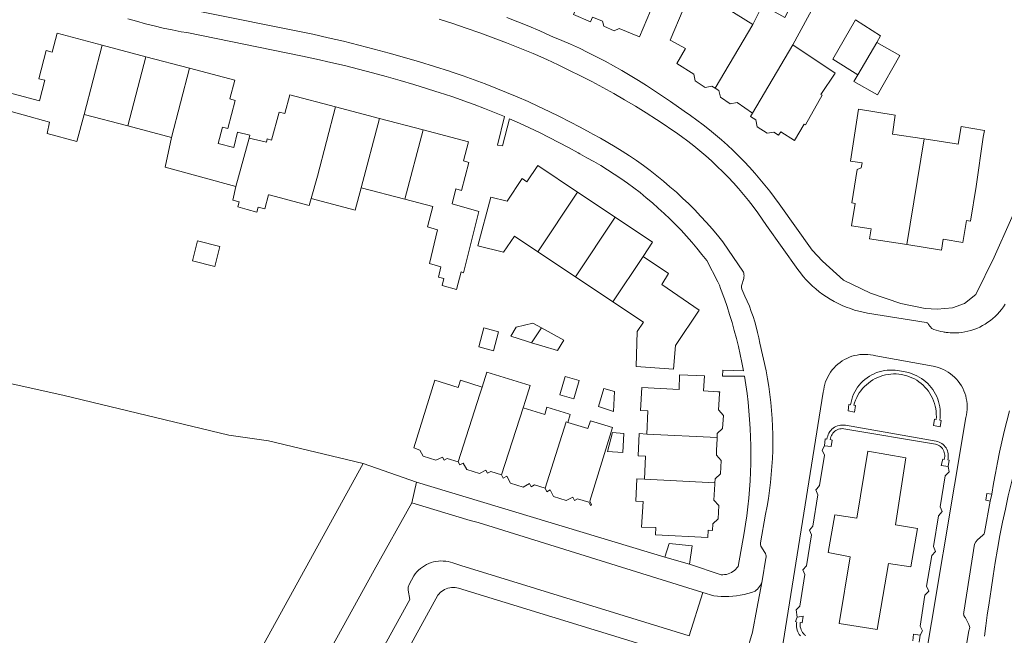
# Model space of a CAD drawing. Header units: metres. Extents: x 89888 to 94270, y 464165 to 468904.
# Tile 122 of 256: x 92503 to 92634, y 466083 to 466164. Entities that reach past the tile are written whole.
import ezdxf

# ---------------------------------------------------------------- set-up
doc = ezdxf.new("R2010")
doc.units = ezdxf.units.M
for name, color, linetype, lineweight in [('B_BEBOUWINGSGRENS_0', 251, 'CONTINUOUS', 13), ('B_TUSSENMUUR_0', 251, 'CONTINUOUS', 13), ('G_GRENS_ALGEMEEN_0', 251, 'CONTINUOUS', 13), ('T_CULTUURGRENS_0', 251, 'CONTINUOUS', 13), ('T_HEK_LIJN_0', 251, 'CONTINUOUS', 13), ('T_MUUR_30CM_LIJN_0', 251, 'CONTINUOUS', 13), ('V_WEGGRENS_0', 251, 'CONTINUOUS', 13), ('W_WATERGRENS_0', 251, 'CONTINUOUS', 13)]:
    doc.layers.add(name, color=color, linetype=linetype, lineweight=lineweight)

msp = doc.modelspace()

# ---------------------------------------------------------------- linework, layer by layer
at = {"layer": 'B_BEBOUWINGSGRENS_0'}
for p, q in [((92519.82, 466159.36), (92514.02, 466160.89)), ((92525.62, 466157.84), (92519.82, 466159.36)), ((92531.61, 466156.26), (92525.62, 466157.84)), ((92550.79, 466151.18), (92544.99, 466152.71)), ((92511.61, 466151.7), (92517.41, 466150.18)), ((92556.6, 466149.64), (92550.79, 466151.18)), ((92517.41, 466150.18), (92523.21, 466148.65)), ((92548.38, 466141.99), (92554.18, 466140.46)), ((92582.07, 466138.06), (92577.08, 466141.39)), ((92528.97, 466131.53), (92529.64, 466134.19)), ((92571.81, 466133.49), (92576.8, 466130.16)), ((92576.8, 466130.16), (92581.76, 466126.84)), ((92572.29, 466123.4), (92571.13, 466124.04)), ((92564.65, 466123.39), (92563.97, 466120.88)), ((92565.05, 466117.55), (92564.43, 466115.55)), ((92575.45, 466116.96), (92574.74, 466114.54)), ((92581.72, 466109.55), (92581.04, 466107.02)), ((92591.93, 466092.05), (92588.68, 466093))]:
    msp.add_line(p, q, dxfattribs=at)
for points in [[(92579.85, 466164.27), (92580.38, 466164.07), (92580.57, 466163.41), (92581.95, 466162.78), (92582.62, 466163.09), (92585.29, 466161.98), (92587.23, 466166.6), (92588.69, 466170.1), (92588.94, 466170), (92591.49, 466168.96), (92595.33, 466178.22), (92593.09, 466179.16), (92591.33, 466174.78), (92590.57, 466175.09), (92589.39, 466172.34), (92587.57, 466173.15), (92587.23, 466172.36), (92583.75, 466173.79)], [(92600.32, 466163.63), (92595, 466166.99), (92595.44, 466167.79), (92595.6, 466168.08), (92592.76, 466169.63), (92591.09, 466165.62), (92589.37, 466161.56), (92591.38, 466160.45), (92590.23, 466158.44), (92592.51, 466157.05), (92592.7, 466156.17), (92594, 466155.29), (92594.89, 466155.47), (92595.32, 466155.19)], [(92574.19, 466166.65), (92576.79, 466165.56), (92576.53, 466164.96), (92578.8, 466163.99), (92579.05, 466164.58), (92579.85, 466164.27)], [(92605.62, 466160.95), (92608.67, 466166.56), (92607.4, 466167.31), (92605.78, 466166.85), (92604.57, 466164.56), (92601.63, 466166.21), (92600.32, 466163.63)], [(92616.79, 466161.24), (92617.29, 466162.11), (92613.95, 466164.26), (92610.96, 466159.05), (92614.26, 466156.94)], [(92514.02, 466160.89), (92508.03, 466162.47), (92507.37, 466159.95), (92506.58, 466160.16), (92505.6, 466156.44), (92506.39, 466156.23), (92505.68, 466153.52), (92500.17, 466154.96), (92500, 466154.27), (92499.62, 466152.74), (92500, 466152.63), (92507.01, 466150.68), (92506.7, 466149.16)], [(92600.3, 466151.89), (92600.02, 466151.43), (92600.73, 466150.97), (92600.92, 466150.08), (92602.23, 466149.21), (92603.11, 466149.37), (92603.75, 466148.97), (92604.06, 466149.41), (92605.88, 466148.23), (92607.13, 466150.42), (92607.32, 466150.33), (92609.52, 466154.26), (92609.34, 466154.35), (92611.24, 466157.19), (92605.62, 466160.95)], [(92614.26, 466156.94), (92613.75, 466156.07), (92616.86, 466154.29), (92619.84, 466159.5), (92616.79, 466161.24)], [(92533.51, 466148.57), (92533.62, 466148.95), (92531.96, 466149.36), (92531.48, 466147.32), (92529.4, 466147.86), (92529.96, 466150.03), (92530.69, 466149.83), (92531.67, 466153.56), (92530.94, 466153.75), (92531.61, 466156.26)], [(92595.32, 466155.19), (92595.82, 466154.86), (92596.03, 466153.98), (92597.33, 466153.1), (92598.24, 466153.28), (92600.3, 466151.89)], [(92544.99, 466152.71), (92538.91, 466154.32), (92538.25, 466151.81), (92537.48, 466152.01), (92536.49, 466148.29), (92535.91, 466148.45), (92535.82, 466148.02), (92533.51, 466148.57)], [(92623.08, 466148.46), (92618.86, 466149.09), (92619.23, 466151.59), (92614.37, 466152.39), (92613.29, 466145.52), (92614.82, 466145.27), (92614.72, 466144.64), (92614.16, 466144.38), (92613.45, 466139.96), (92613.89, 466139.89), (92613.42, 466136.95), (92616.03, 466136.54), (92615.82, 466135.23), (92620.77, 466134.45)], [(92506.7, 466149.16), (92510.67, 466148.12), (92511.61, 466151.7)], [(92629.94, 466142.16), (92630.91, 466148.7), (92631.08, 466149.57), (92627.97, 466150.09), (92627.58, 466147.78), (92627.06, 466147.86), (92623.08, 466148.46)], [(92523.21, 466148.65), (92522.36, 466144.73), (92531.76, 466142.13)], [(92560.43, 466139.87), (92560.95, 466141.82), (92561.67, 466141.63), (92562.66, 466145.35), (92561.93, 466145.54), (92562.6, 466148.05), (92556.6, 466149.64)], [(92577.08, 466141.39), (92571.79, 466144.92), (92570.36, 466142.78), (92569.73, 466143.19), (92567.73, 466140.19), (92565.56, 466140.72)], [(92531.76, 466142.13), (92531.35, 466140.33), (92532.19, 466140.1), (92532.01, 466139.44), (92533.26, 466139.09), (92534.52, 466138.75), (92534.71, 466139.42), (92534.87, 466139.37), (92535.59, 466139.19), (92536.08, 466141.06), (92536.17, 466141.04), (92536.99, 466140.82), (92540.65, 466139.86), (92541.46, 466139.63), (92541.72, 466140.55)], [(92541.72, 466140.55), (92547.56, 466139), (92548.38, 466141.99)], [(92620.77, 466134.45), (92625.37, 466133.71), (92625.6, 466135.15), (92628.21, 466134.73), (92628.67, 466137.62), (92629.2, 466137.53), (92629.94, 466142.16)], [(92565.56, 466140.72), (92563.86, 466134.29), (92567.26, 466133.44), (92568.71, 466135.56), (92571.81, 466133.49)], [(92554.18, 466140.46), (92557.87, 466139.48), (92557.16, 466136.79), (92558.51, 466136.4), (92557.42, 466131.92), (92558.93, 466131.5), (92558.62, 466130.11), (92559.33, 466129.93), (92559.13, 466129.04), (92561, 466128.51), (92561.64, 466130.82), (92561.95, 466130.71), (92564, 466138.83), (92560.43, 466139.87)], [(92585.78, 466132.86), (92587.04, 466134.75), (92582.07, 466138.06)], [(92529.64, 466134.19), (92526.66, 466134.94), (92525.99, 466132.29), (92528.97, 466131.53)], [(92581.76, 466126.84), (92585.81, 466124.14), (92584.98, 466122.9), (92584.87, 466118.3), (92589.83, 466117.94), (92590.06, 466121.07), (92593.2, 466125.73), (92588.24, 466129.16), (92589.15, 466130.61), (92585.78, 466132.86)], [(92571.13, 466124.04), (92568.94, 466123.5), (92568.21, 466122.32), (92570.32, 466121.63), (92570.98, 466121.43)], [(92563.97, 466120.88), (92565.91, 466120.35), (92566.6, 466122.86), (92564.65, 466123.39)], [(92570.98, 466121.43), (92572.33, 466121.02), (92574.41, 466120.41), (92575.27, 466121.75), (92572.29, 466123.4)], [(92569.86, 466112.82), (92570.16, 466113.77), (92570.78, 466115.77), (92565.05, 466117.55)], [(92595.59, 466108.86), (92595.61, 466109.39), (92596.33, 466110.04), (92596.43, 466111.8), (92595.78, 466112.52), (92595.83, 466113.2), (92595.93, 466114.72), (92595.94, 466114.92), (92595.71, 466114.94), (92593.79, 466115.07), (92593.9, 466117.04), (92590.62, 466117.17), (92590.55, 466115.23), (92585.59, 466115.49)], [(92564.43, 466115.55), (92561.54, 466116.45), (92561.24, 466115.5), (92558.13, 466116.46), (92555.35, 466107.48), (92556.16, 466107.2), (92556.6, 466106.37), (92558.29, 466105.85), (92559.15, 466106.28), (92559.38, 466105.88), (92559.79, 466106.09), (92561.25, 466105.64)], [(92574.74, 466114.54), (92576.57, 466114), (92577.29, 466116.42), (92575.45, 466116.96)], [(92581.99, 466114.98), (92580.57, 466115.38), (92579.84, 466112.97)], [(92579.84, 466112.97), (92581.87, 466112.33), (92581.99, 466114.98)], [(92585.59, 466115.49), (92585.43, 466112.43), (92586.41, 466112.38), (92586.25, 466109.33)], [(92575.8, 466110.86), (92576.11, 466111.91), (92575.89, 466112), (92573.02, 466112.89), (92572.73, 466111.93), (92569.86, 466112.82)], [(92572.78, 466102.13), (92573.02, 466101.67), (92573.45, 466101.91), (92573.9, 466101.06), (92575.57, 466100.52), (92576.45, 466100.95), (92576.69, 466100.52), (92577.09, 466100.72), (92578.57, 466100.27), (92578.78, 466099.87), (92578.95, 466099.96), (92578.69, 466100.44), (92581.71, 466110.19), (92579.24, 466110.95), (92578.79, 466111.08), (92578.43, 466110.04), (92575.8, 466110.86)], [(92581.04, 466107.02), (92583.1, 466106.89), (92583.2, 466109.41), (92581.72, 466109.55)], [(92586.25, 466109.33), (92585.27, 466109.38), (92585.12, 466106.43), (92586.1, 466106.38), (92585.94, 466103.34)], [(92595.29, 466102.86), (92595.32, 466103.38), (92596.03, 466104.03), (92596.12, 466105.8), (92595.51, 466106.52), (92595.53, 466107.2), (92595.59, 466108.69), (92595.59, 466108.86)], [(92561.25, 466105.64), (92561.48, 466105.23), (92561.91, 466105.47), (92562.37, 466104.61), (92564.05, 466104.09), (92564.91, 466104.53), (92565.14, 466104.12), (92565.57, 466104.34), (92566.98, 466103.91)], [(92566.98, 466103.91), (92567.22, 466103.47), (92567.68, 466103.72), (92568.19, 466102.79), (92569.88, 466102.3), (92570.69, 466102.78), (92570.93, 466102.32), (92571.38, 466102.57), (92572.78, 466102.13)], [(92585.94, 466103.34), (92584.96, 466103.39), (92584.81, 466100.44), (92585.79, 466100.39), (92585.56, 466096.99), (92587.47, 466096.93), (92587.41, 466095.98), (92594.36, 466095.59), (92594.41, 466096.58), (92594.99, 466096.55), (92595.02, 466097.42), (92595.72, 466098.07), (92595.82, 466099.83), (92595.17, 466100.55), (92595.21, 466101.25), (92595.28, 466102.7), (92595.29, 466102.86)], [(92588.68, 466093), (92589.23, 466094.81), (92592.28, 466094.5), (92591.93, 466092.05)]]:
    msp.add_lwpolyline(points, dxfattribs=at)
at = {"layer": 'B_TUSSENMUUR_0'}
for p, q in [((92600.32, 466163.63), (92595.32, 466155.19)), ((92514.02, 466160.89), (92511.61, 466151.7)), ((92605.62, 466160.95), (92600.3, 466151.89)), ((92614.26, 466156.94), (92616.79, 466161.24)), ((92519.82, 466159.36), (92517.41, 466150.18)), ((92525.62, 466157.84), (92523.21, 466148.65)), ((92550.79, 466151.18), (92548.38, 466141.99)), ((92533.51, 466148.57), (92531.76, 466142.13)), ((92556.6, 466149.64), (92554.18, 466140.46)), ((92623.08, 466148.46), (92620.77, 466134.45)), ((92577.08, 466141.39), (92571.81, 466133.49)), ((92582.07, 466138.06), (92576.8, 466130.16)), ((92585.78, 466132.86), (92581.76, 466126.84)), ((92572.29, 466123.4), (92570.98, 466121.43)), ((92569.86, 466112.82), (92566.98, 466103.91)), ((92575.56, 466110.93), (92572.78, 466102.13)), ((92575.8, 466110.86), (92575.56, 466110.93)), ((92586.25, 466109.33), (92595.59, 466108.86)), ((92585.94, 466103.34), (92595.29, 466102.86))]:
    msp.add_line(p, q, dxfattribs=at)
for points in [[(92544.99, 466152.71), (92542.58, 466143.52), (92541.72, 466140.55)], [(92564.43, 466115.55), (92564.13, 466114.6), (92561.25, 466105.64)]]:
    msp.add_lwpolyline(points, dxfattribs=at)
at = {"layer": 'G_GRENS_ALGEMEEN_0'}
for points in [[(92625.13, 466111.18), (92625.18, 466111.53), (92625.2, 466111.88), (92625.2, 466112.24), (92625.17, 466112.59), (92625.13, 466112.94), (92625.06, 466113.28), (92624.97, 466113.63), (92624.86, 466113.96), (92624.73, 466114.29), (92624.58, 466114.61), (92624.4, 466114.91), (92624.21, 466115.21), (92624.01, 466115.5), (92623.78, 466115.77), (92623.54, 466116.02), (92623.28, 466116.26), (92623.01, 466116.48), (92622.72, 466116.69), (92622.42, 466116.88), (92622.11, 466117.05), (92621.79, 466117.19), (92621.46, 466117.32), (92621.12, 466117.43), (92620.78, 466117.51), (92619.59, 466117.73), (92619.23, 466117.78), (92618.87, 466117.8), (92618.51, 466117.81), (92618.15, 466117.79), (92617.8, 466117.74), (92617.44, 466117.67), (92617.1, 466117.58), (92616.76, 466117.47), (92616.42, 466117.33), (92616.1, 466117.17), (92615.79, 466116.99), (92615.49, 466116.79), (92615.21, 466116.57), (92614.94, 466116.34), (92614.68, 466116.08), (92614.45, 466115.81), (92614.23, 466115.52), (92614.03, 466115.22), (92613.86, 466114.91), (92613.7, 466114.59), (92613.57, 466114.26), (92613.45, 466113.91), (92613.36, 466113.57), (92613.3, 466113.21), (92613.08, 466113.24), (92612.97, 466112.41), (92613.81, 466112.22), (92613.96, 466113.09), (92613.74, 466113.14), (92613.84, 466113.48), (92613.96, 466113.82), (92614.11, 466114.15), (92614.28, 466114.47), (92614.46, 466114.77), (92614.67, 466115.07), (92614.89, 466115.35), (92615.13, 466115.61), (92615.39, 466115.86), (92615.67, 466116.09), (92615.96, 466116.31), (92616.26, 466116.5), (92616.57, 466116.68), (92616.9, 466116.83), (92617.23, 466116.97), (92617.57, 466117.08), (92617.92, 466117.17), (92618.27, 466117.23), (92618.63, 466117.28), (92618.99, 466117.3), (92619.35, 466117.29), (92619.71, 466117.27), (92620.06, 466117.22), (92620.41, 466117.15), (92620.76, 466117.05), (92621.1, 466116.93), (92621.43, 466116.79), (92621.76, 466116.63), (92622.07, 466116.45), (92622.36, 466116.25), (92622.65, 466116.03), (92622.92, 466115.8), (92623.17, 466115.54), (92623.41, 466115.27), (92623.63, 466114.99), (92623.83, 466114.69), (92624.01, 466114.38), (92624.17, 466114.06), (92624.31, 466113.72), (92624.43, 466113.39), (92624.52, 466113.04), (92624.6, 466112.69), (92624.65, 466112.33), (92624.67, 466111.97), (92624.68, 466111.61), (92624.65, 466111.25), (92624.43, 466111.3), (92624.32, 466110.45), (92625.19, 466110.28), (92625.32, 466111.14), (92625.13, 466111.18)], [(92626.23, 466105), (92626.4, 466105.88), (92626.18, 466105.9), (92626.23, 466106.1), (92626.25, 466106.3), (92626.26, 466106.51), (92626.24, 466106.72), (92626.2, 466106.92), (92626.14, 466107.11), (92626.06, 466107.3), (92625.96, 466107.48), (92625.84, 466107.65), (92625.71, 466107.81), (92625.56, 466107.95), (92625.39, 466108.07), (92625.22, 466108.17), (92625.03, 466108.26), (92624.84, 466108.33), (92624.64, 466108.37), (92612.62, 466110.48), (92612.41, 466110.51), (92612.2, 466110.51), (92611.98, 466110.5), (92611.77, 466110.46), (92611.56, 466110.4), (92611.36, 466110.32), (92611.18, 466110.22), (92611, 466110.1), (92610.83, 466109.96), (92610.68, 466109.81), (92610.55, 466109.64), (92610.43, 466109.46), (92610.34, 466109.27), (92610.26, 466109.06), (92610.21, 466108.86), (92610.17, 466108.65), (92609.95, 466108.68), (92609.82, 466107.78)], [(92626.23, 466105), (92625.33, 466105.15), (92625.52, 466106.01), (92625.71, 466105.97), (92625.76, 466106.15), (92625.79, 466106.33), (92625.79, 466106.52), (92625.77, 466106.71), (92625.73, 466106.89), (92625.67, 466107.07), (92625.59, 466107.23), (92625.49, 466107.39), (92625.37, 466107.54), (92625.24, 466107.66), (92625.09, 466107.78), (92624.92, 466107.87), (92624.75, 466107.94), (92624.57, 466108), (92612.42, 466110.03), (92612.24, 466110.04), (92612.05, 466110.03), (92611.87, 466110), (92611.69, 466109.96), (92611.52, 466109.89), (92611.36, 466109.8), (92611.21, 466109.69), (92611.07, 466109.57), (92610.94, 466109.43), (92610.84, 466109.28), (92610.75, 466109.12), (92610.68, 466108.95), (92610.62, 466108.77), (92610.59, 466108.59), (92610.84, 466108.52), (92610.72, 466107.67), (92609.82, 466107.78)], [(92606.2, 466085.03), (92605.98, 466084.45), (92606.17, 466084.4), (92606.13, 466084.19), (92606.12, 466083.97), (92606.12, 466083.75), (92606.16, 466083.53), (92606.21, 466083.32), (92606.29, 466083.12), (92606.38, 466082.92), (92606.5, 466082.74), (92606.64, 466082.57)], [(92606.2, 466085.03), (92607.01, 466085.16), (92606.86, 466084.28), (92606.63, 466084.34), (92606.61, 466084.15), (92606.61, 466083.95), (92606.63, 466083.75), (92606.68, 466083.56), (92606.74, 466083.37), (92606.83, 466083.19), (92606.93, 466083.02), (92607.06, 466082.87), (92607.2, 466082.72), (92607.35, 466082.6)], [(92621.54, 466081.9), (92621.66, 466082.77), (92622.52, 466082.64)], [(92622.38, 466081.73), (92622.52, 466082.64)]]:
    msp.add_lwpolyline(points, dxfattribs=at)
at = {"layer": 'T_CULTUURGRENS_0'}
msp.add_lwpolyline([(92548.62, 466105.43), (92527.25, 466066.57), (92513.18, 466042.09), (92511.82, 466039.53)], dxfattribs=at)
at = {"layer": 'T_HEK_LIJN_0'}
msp.add_line((92548.62, 466105.43), (92555.72, 466102.95), dxfattribs=at)
msp.add_lwpolyline([(92474.71, 466122.41), (92479.18, 466121.46), (92491.68, 466118.29), (92500, 466116.43), (92508.98, 466114.42), (92530.83, 466109.17), (92536.08, 466108.44), (92548.62, 466105.43)], dxfattribs=at)
at = {"layer": 'T_MUUR_30CM_LIJN_0'}
for p, q in [((92609.18, 466102.48), (92609.86, 466106.54)), ((92625.83, 466103.77), (92625.2, 466099.69)), ((92608.31, 466097.12), (92608.96, 466101.27)), ((92624.97, 466098.48), (92624.29, 466094.42)), ((92607.44, 466091.86), (92608.1, 466095.95)), ((92624.07, 466093.22), (92623.39, 466089.15)), ((92606.57, 466086.5), (92607.21, 466090.71)), ((92623.17, 466087.97), (92622.53, 466083.87))]:
    msp.add_line(p, q, dxfattribs=at)
at = {"layer": 'V_WEGGRENS_0'}
for p, q in [((92555.72, 466102.95), (92555.09, 466100.22)), ((92588.68, 466093), (92555.72, 466102.95)), ((92632.03, 466101.37), (92631.83, 466100.42)), ((92555.09, 466100.22), (92550.12, 466091.28)), ((92550.12, 466091.28), (92521.87, 466040.22)), ((92593.7, 466088.3), (92591.87, 466082.58))]:
    msp.add_line(p, q, dxfattribs=at)
for points in [[(92525.88, 466165.57), (92541.96, 466162.34), (92544, 466161.88), (92546.03, 466161.4), (92548.06, 466160.89), (92550.08, 466160.37), (92552.1, 466159.82), (92554.11, 466159.25), (92556.12, 466158.66), (92558.12, 466158.05), (92560.11, 466157.42), (92560.45, 466157.32), (92561.91, 466156.82), (92563.37, 466156.3), (92564.81, 466155.76), (92566.25, 466155.2), (92567.67, 466154.62), (92569.09, 466154.02), (92570.51, 466153.41), (92571.91, 466152.77), (92573.3, 466152.11), (92574.69, 466151.43), (92576.06, 466150.73), (92577.42, 466150.01), (92578.78, 466149.27), (92579.11, 466149.09), (92580.11, 466148.55), (92581.09, 466148), (92582.06, 466147.42), (92583.02, 466146.83), (92583.96, 466146.22), (92584.89, 466145.58), (92585.81, 466144.93), (92586.72, 466144.25), (92587.61, 466143.56), (92588.48, 466142.85), (92589.34, 466142.12), (92590.19, 466141.38), (92591.02, 466140.61), (92591.83, 466139.83), (92592.63, 466139.04), (92593.41, 466138.22), (92594.17, 466137.39), (92594.92, 466136.55), (92595.64, 466135.68), (92596.35, 466134.81), (92599.08, 466130.8), (92599.13, 466130.64), (92599.16, 466130.47), (92599.17, 466130.29), (92599.16, 466130.12), (92599.13, 466129.95), (92598.82, 466128.97), (92598.82, 466128.74), (92598.87, 466128.52)], [(92517.42, 466164.4), (92518.58, 466164.05), (92519.75, 466163.73), (92520.93, 466163.43), (92522.1, 466163.15), (92523.29, 466162.9), (92524.48, 466162.66), (92525.23, 466162.56), (92540.6, 466159.41), (92542.47, 466159.02), (92544.33, 466158.61), (92546.18, 466158.17), (92548.03, 466157.72), (92549.87, 466157.24), (92551.71, 466156.74), (92553.54, 466156.22), (92555.37, 466155.68), (92557.18, 466155.11), (92558.99, 466154.53), (92559.28, 466154.43), (92560.65, 466153.98), (92562.01, 466153.51), (92563.37, 466153.02), (92564.72, 466152.5), (92566.06, 466151.97), (92567.4, 466151.42)], [(92558.72, 466164.32), (92560.52, 466163.74), (92562.32, 466163.14), (92564.11, 466162.51), (92565.89, 466161.87), (92567.66, 466161.2), (92569.42, 466160.51), (92571.18, 466159.79), (92571.49, 466159.65), (92573.01, 466158.97), (92574.52, 466158.28), (92576.01, 466157.55), (92577.49, 466156.81), (92578.97, 466156.05), (92580.43, 466155.26), (92581.88, 466154.46), (92583.32, 466153.63), (92584.75, 466152.78), (92586.16, 466151.91), (92587.57, 466151.03), (92588.96, 466150.12), (92589.21, 466149.94), (92590.06, 466149.36), (92590.89, 466148.77), (92591.72, 466148.16), (92592.52, 466147.53), (92593.32, 466146.88), (92594.1, 466146.21), (92594.86, 466145.53), (92595.61, 466144.82), (92596.34, 466144.11), (92597.05, 466143.37), (92597.76, 466142.62), (92598.44, 466141.86), (92599.1, 466141.08), (92599.75, 466140.28), (92600.38, 466139.48), (92600.99, 466138.65), (92601.59, 466137.82), (92602.16, 466136.97), (92606.29, 466131.15)], [(92609.56, 466132.25), (92608.19, 466133.7), (92603.82, 466139.83), (92603.21, 466140.67), (92602.58, 466141.51), (92601.94, 466142.32), (92601.27, 466143.13), (92600.6, 466143.92), (92599.9, 466144.69), (92599.18, 466145.45), (92598.45, 466146.2), (92597.71, 466146.92), (92596.95, 466147.64), (92596.17, 466148.33), (92595.38, 466149.01), (92594.57, 466149.67), (92593.75, 466150.31), (92592.92, 466150.93), (92592.07, 466151.54), (92591.21, 466152.13), (92589.4, 466153.4), (92588.35, 466154.13), (92587.3, 466154.85), (92586.23, 466155.54), (92585.15, 466156.22), (92584.07, 466156.88), (92582.96, 466157.53), (92581.85, 466158.15), (92580.73, 466158.76), (92579.6, 466159.35), (92578.46, 466159.91), (92577.32, 466160.47), (92576.16, 466161), (92574.99, 466161.51), (92573.81, 466162), (92573.5, 466162.14), (92572.06, 466162.77), (92570.62, 466163.39), (92569.16, 466163.98), (92567.7, 466164.55)], [(92567.4, 466151.42), (92566.44, 466147.64), (92567.13, 466147.54), (92568.06, 466151.13)], [(92568.06, 466151.13), (92569.39, 466150.55), (92570.71, 466149.94), (92572.02, 466149.31), (92573.32, 466148.66), (92574.61, 466148), (92575.89, 466147.31), (92577.16, 466146.61), (92577.4, 466146.46), (92578.33, 466145.97), (92579.25, 466145.45), (92580.16, 466144.92), (92581.06, 466144.37), (92581.95, 466143.79)], [(92581.95, 466143.79), (92582.82, 466143.21), (92583.69, 466142.6), (92584.54, 466141.97), (92585.37, 466141.33), (92586.19, 466140.66), (92587, 466139.99), (92587.79, 466139.29), (92588.57, 466138.58), (92589.34, 466137.85), (92590.08, 466137.1), (92590.82, 466136.34), (92591.53, 466135.57), (92592.23, 466134.78), (92592.91, 466133.97), (92593.58, 466133.15), (92594.22, 466132.32), (92595.71, 466129.52), (92595.89, 466129.07), (92596.06, 466128.62), (92596.23, 466128.17), (92596.39, 466127.71), (92596.56, 466127.26)], [(92636.7, 466142.48), (92632.34, 466132.77), (92629.92, 466127.82)], [(92629.92, 466127.82), (92628.42, 466126.62), (92626.8, 466126.06), (92624.8, 466125.9), (92623.21, 466125.99), (92619.98, 466126.63), (92615.92, 466127.99), (92612.34, 466129.74), (92609.56, 466132.25)], [(92606.29, 466131.15), (92606.65, 466130.68), (92607.02, 466130.22), (92607.41, 466129.78), (92607.82, 466129.36), (92608.25, 466128.95), (92608.69, 466128.56), (92609.15, 466128.19), (92609.62, 466127.84), (92610.11, 466127.51), (92610.61, 466127.19), (92611.12, 466126.9), (92611.65, 466126.63), (92612.18, 466126.38), (92612.73, 466126.15), (92613.28, 466125.95), (92613.84, 466125.76), (92614.41, 466125.6), (92614.98, 466125.47), (92615.56, 466125.35), (92623.33, 466124.11), (92623.42, 466124.09), (92623.49, 466124.05), (92623.56, 466124), (92623.62, 466123.93), (92623.65, 466123.85), (92624.06, 466123.3), (92624.36, 466123.19), (92624.66, 466123.09), (92624.96, 466123), (92625.27, 466122.93), (92625.58, 466122.86), (92625.71, 466122.84), (92625.85, 466122.82), (92625.98, 466122.8), (92626.12, 466122.78), (92626.26, 466122.77)], [(92601.57, 466089.87), (92602.07, 466092.85), (92602.09, 466093), (92602.09, 466093.16), (92602.06, 466093.32), (92602.01, 466093.47), (92601.94, 466093.61), (92601.4, 466094.47), (92601.35, 466094.68), (92601.34, 466094.9), (92602.02, 466098.7), (92602.22, 466099.75), (92602.39, 466100.8), (92602.54, 466101.85), (92602.68, 466102.9), (92602.78, 466103.96), (92602.87, 466105.02), (92602.93, 466106.08), (92602.97, 466107.14), (92602.98, 466108.2), (92602.98, 466109.27), (92602.95, 466110.33), (92602.9, 466111.39), (92602.82, 466112.45), (92602.72, 466113.51), (92602.6, 466114.56), (92602.46, 466115.61), (92602.29, 466116.66), (92602.1, 466117.71), (92601.27, 466121.39), (92601.13, 466122.1), (92600.97, 466122.81), (92600.79, 466123.52), (92600.59, 466124.22), (92600.37, 466124.91), (92600.13, 466125.59), (92599.87, 466126.27), (92599.58, 466126.94), (92599.28, 466127.6), (92598.87, 466128.52)], [(92596.56, 466127.26), (92596.91, 466126.22), (92597.25, 466125.18), (92597.57, 466124.13), (92597.87, 466123.07), (92598.15, 466122.01), (92598.41, 466120.95), (92598.66, 466119.88), (92598.88, 466118.8), (92599.09, 466117.72)], [(92627.64, 466122.76), (92628.05, 466122.8), (92628.46, 466122.87), (92628.87, 466122.95), (92629.27, 466123.06), (92629.67, 466123.19), (92630.06, 466123.34), (92630.44, 466123.51), (92630.81, 466123.7), (92631.17, 466123.91), (92631.52, 466124.14), (92631.86, 466124.38), (92632.18, 466124.65), (92632.49, 466124.93), (92632.79, 466125.22), (92633.07, 466125.53), (92633.33, 466125.86), (92633.57, 466126.2), (92633.8, 466126.55)], [(92627.64, 466122.76), (92627.36, 466122.74), (92627.08, 466122.73), (92626.81, 466122.74), (92626.53, 466122.75), (92626.26, 466122.77)], [(92622.54, 466075.35), (92628.59, 466111.53), (92628.67, 466111.88), (92628.73, 466112.24), (92628.76, 466112.6), (92628.77, 466112.96), (92628.75, 466113.32), (92628.71, 466113.68), (92628.65, 466114.04), (92628.57, 466114.39), (92628.46, 466114.74), (92628.33, 466115.07), (92628.18, 466115.4), (92628, 466115.72), (92627.8, 466116.03), (92627.59, 466116.32), (92627.36, 466116.59), (92627.1, 466116.85), (92626.84, 466117.1), (92626.55, 466117.32), (92626.26, 466117.53), (92625.94, 466117.71), (92625.62, 466117.88), (92625.29, 466118.02), (92624.95, 466118.14), (92624.6, 466118.24), (92624.24, 466118.32), (92616.66, 466119.68), (92616.31, 466119.77), (92615.96, 466119.83), (92615.6, 466119.87), (92615.25, 466119.89), (92614.89, 466119.88), (92614.53, 466119.85), (92614.18, 466119.8), (92613.83, 466119.73), (92613.48, 466119.63), (92613.15, 466119.51), (92612.82, 466119.36), (92612.5, 466119.2), (92612.19, 466119.02), (92611.9, 466118.82), (92611.61, 466118.59), (92611.35, 466118.35), (92611.1, 466118.1), (92610.87, 466117.82), (92610.65, 466117.54), (92610.46, 466117.24), (92610.28, 466116.92), (92610.13, 466116.6), (92609.99, 466116.27), (92609.88, 466115.93), (92609.79, 466115.58), (92609.73, 466115.23), (92609.68, 466114.87), (92603.81, 466078.39)], [(92599.09, 466117.72), (92596.35, 466117.78), (92596.31, 466117), (92599.21, 466117)], [(92599.21, 466117), (92599.4, 466115.85), (92599.56, 466114.71), (92599.7, 466113.55), (92599.81, 466112.4), (92599.91, 466111.24), (92599.99, 466110.08), (92600.04, 466108.92), (92600.07, 466107.77), (92600.08, 466106.6), (92600.07, 466105.44), (92600.03, 466104.28), (92599.98, 466103.12), (92599.9, 466101.97), (92599.8, 466100.81), (92599.68, 466099.66), (92599.53, 466098.5), (92599.37, 466097.36), (92599.18, 466096.21), (92598.37, 466091.76)], [(92631.07, 466082.51), (92631.24, 466083.91), (92631.44, 466085.31), (92631.7, 466086.94), (92631.94, 466088.73), (92632.2, 466090.51), (92632.48, 466092.29), (92632.79, 466094.07), (92633.11, 466095.85), (92633.46, 466097.62), (92633.83, 466099.38), (92634.22, 466101.14), (92634.63, 466102.9), (92635.07, 466104.65), (92635.52, 466106.39), (92636, 466108.13), (92636.5, 466109.86), (92637.02, 466111.59), (92637.56, 466113.31), (92638.12, 466115.03), (92638.7, 466116.73)], [(92634.37, 466112.39), (92634.01, 466111.03), (92633.68, 466109.66), (92633.35, 466108.29), (92633.05, 466106.91), (92632.77, 466105.53), (92632.51, 466104.15), (92632.26, 466102.76), (92632.03, 466101.37)], [(92609.82, 466107.78), (92609.51, 466107.19), (92609.86, 466106.54)], [(92625.83, 466103.77), (92626.38, 466104.32), (92626.23, 466105)], [(92609.18, 466102.48), (92608.81, 466102.07), (92608.67, 466101.91), (92608.96, 466101.27)], [(92631.83, 466100.42), (92631.26, 466100.56), (92631.38, 466101.43), (92632.03, 466101.37)], [(92555.09, 466100.22), (92562.82, 466097.88), (92563.91, 466097.59), (92593.7, 466088.3)], [(92631.83, 466100.42), (92631.08, 466096.28), (92631, 466096.08), (92630.85, 466095.91), (92630.12, 466095.29), (92629.91, 466095.03), (92629.74, 466094.74), (92628.34, 466085.72), (92628.31, 466085.6), (92628.3, 466085.49), (92628.31, 466085.37), (92628.34, 466085.26), (92628.39, 466085.15), (92628.45, 466085.05), (92628.53, 466084.96), (92628.99, 466084.07), (92629.1, 466083.66), (92628.99, 466083.22), (92628.65, 466081.16), (92628.39, 466079.08)], [(92624.97, 466098.48), (92625.46, 466099.05), (92625.2, 466099.69)], [(92608.31, 466097.12), (92607.84, 466096.6), (92608.1, 466095.95)], [(92624.07, 466093.22), (92624.58, 466093.76), (92624.29, 466094.42)], [(92591.87, 466082.58), (92561.6, 466091.89), (92560.55, 466092.25), (92560.24, 466092.35), (92559.92, 466092.42), (92559.6, 466092.47), (92559.27, 466092.49), (92558.94, 466092.5), (92558.62, 466092.47), (92558.29, 466092.43), (92557.97, 466092.36), (92557.66, 466092.27), (92557.35, 466092.16), (92557.05, 466092.02), (92556.76, 466091.87), (92556.49, 466091.69), (92556.23, 466091.49), (92555.98, 466091.28), (92555.75, 466091.05), (92555.54, 466090.8), (92555.34, 466090.54), (92554.75, 466089.38), (92554.69, 466089.26), (92554.64, 466089.14), (92554.61, 466089.01), (92554.6, 466088.87), (92554.6, 466088.74), (92554.62, 466088.61), (92554.84, 466087.4), (92528.43, 466039.53)], [(92598.37, 466091.76), (92598.22, 466091.57), (92598.06, 466091.39), (92597.88, 466091.23), (92597.69, 466091.09), (92597.49, 466090.97), (92597.27, 466090.86), (92597.05, 466090.78), (92596.82, 466090.72), (92596.59, 466090.68), (92596.35, 466090.66), (92596.11, 466090.67), (92591.93, 466092.05)], [(92607.44, 466091.86), (92606.97, 466091.31), (92607.21, 466090.71)], [(92601.57, 466089.87), (92601.51, 466089.67), (92601.43, 466089.47), (92601.33, 466089.28), (92601.22, 466089.09), (92601.09, 466088.92), (92600.95, 466088.76), (92600.79, 466088.61), (92600.62, 466088.48), (92600.14, 466088.31), (92599.66, 466088.17), (92599.17, 466088.04), (92598.67, 466087.94), (92598.17, 466087.86), (92597.67, 466087.81), (92597.16, 466087.78), (92596.66, 466087.77), (92596.15, 466087.78), (92595.65, 466087.82), (92595.14, 466087.88), (92593.7, 466088.3)], [(92601.57, 466089.87), (92600.88, 466086.14), (92600.31, 466083.04), (92599.47, 466080.22), (92598.51, 466077.03)], [(92531.98, 466039.53), (92558.55, 466087.94), (92558.7, 466088.13), (92558.86, 466088.3), (92559.04, 466088.45), (92559.24, 466088.59), (92559.44, 466088.71), (92559.66, 466088.81), (92559.88, 466088.88), (92560.12, 466088.94), (92560.35, 466088.97), (92560.59, 466088.98), (92560.83, 466088.97), (92561.06, 466088.93), (92561.29, 466088.87), (92591.67, 466079.56)], [(92623.17, 466087.97), (92623.68, 466088.5), (92623.39, 466089.15)], [(92606.57, 466086.5), (92606.06, 466086), (92606.2, 466085.03)], [(92622.52, 466082.64), (92622.83, 466083.23), (92622.53, 466083.87)]]:
    msp.add_lwpolyline(points, dxfattribs=at)
at = {"layer": 'W_WATERGRENS_0'}
msp.add_line((92618.33, 466092.18), (92621.3, 466091.72), dxfattribs=at)
msp.add_lwpolyline([(92621.3, 466091.72), (92622.16, 466096.81), (92619.24, 466097.29), (92620.62, 466106.18), (92615.57, 466107.06), (92614.11, 466098.18), (92611.19, 466098.63), (92610.31, 466093.62), (92613.24, 466093.05), (92611.8, 466084.19), (92616.83, 466083.43), (92618.33, 466092.18)], dxfattribs=at)

doc.saveas('drawing.dxf')
